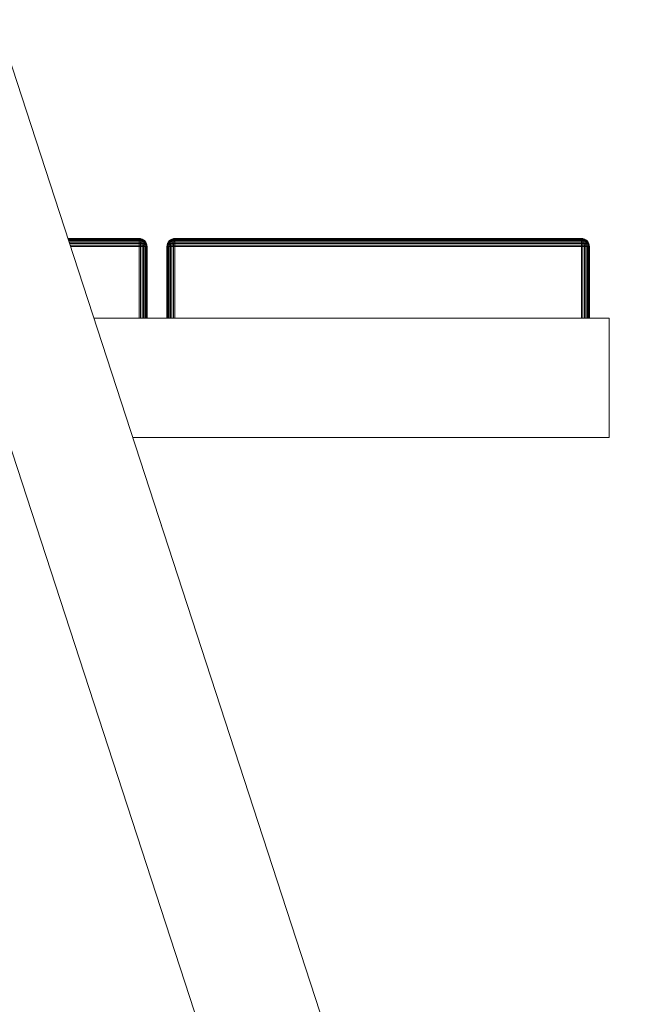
# Model space of a CAD drawing. Header units: millimetres. Extents: x -56182 to 286826, y -36685 to 98759.
# Tile 51 of 97: x -49352 to -49196, y 98 to 345. Entities that reach past the tile are written whole.
import ezdxf

# ---------------------------------------------------------------- set-up
doc = ezdxf.new("R2010")
doc.units = ezdxf.units.MM
doc.layers.add('Furniture-1', color=7, linetype='Continuous', lineweight=9, true_color=0xaaaaaa)
doc.layers.add('Kohvikutool-1', color=7, linetype='Continuous', lineweight=9, true_color=0xaaaaaa)

# ---------------------------------------------------------------- blocks, each defined once
blk = doc.blocks.new('MA_Kohvikultool - Kohvikutool_DWG-V232-Sisevaade 1')
at = {"layer": 'Kohvikutool-1'}
for p, q in [((-49196.13, -150), (-49357.54, 345)), ((-49379.31, 315), (-49227.69, -150)), ((-49321.68, 289.97), (-49339.6, 289.97)), ((-49339.56, 289.86), (-49321.68, 289.86)), ((-49339.5, 289.67), (-49321.68, 289.67)), ((-49321.31, 289.97), (-49321.68, 290)), ((-49321.68, 290), (-49321.31, 289.97)), ((-49321.64, 289.97), (-49321.68, 290)), ((-49321.64, 289.97), (-49321.68, 290)), ((-49321.61, 289.86), (-49321.68, 289.97)), ((-49321.68, 289.86), (-49321.68, 289.67)), ((-49321.68, 289.67), (-49321.48, 289.67)), ((-49321.68, 289.67), (-49321.68, 289.41)), ((-49321.48, 289.67), (-49321.68, 289.67)), ((-49321.61, 289.86), (-49321.48, 289.67)), ((-49321.61, 289.86), (-49321.48, 289.67)), ((-49321.54, 289.86), (-49321.27, 289.67)), ((-49321.48, 289.67), (-49321.54, 289.86)), ((-49321.48, 289.67), (-49321.41, 289.86)), ((-49321.48, 289.67), (-49321.42, 289.41)), ((-49321.27, 289.67), (-49321.48, 289.67)), ((-49321.42, 289.41), (-49321.48, 289.67)), ((-49321.48, 289.67), (-49321.27, 289.67)), ((-49321.41, 289.86), (-49321.08, 289.67)), ((-49321.41, 289.86), (-49321.27, 289.67)), ((-49321.41, 289.86), (-49321.27, 289.67)), ((-49321.31, 289.97), (-49320.94, 289.86)), ((-49321.31, 289.97), (-49320.94, 289.86)), ((-49321.27, 289.86), (-49320.9, 289.67)), ((-49321.27, 289.86), (-49321.08, 289.67)), ((-49321.27, 289.86), (-49321.27, 289.67)), ((-49321.27, 289.86), (-49321.08, 289.67)), ((-49321.27, 289.67), (-49321.16, 289.41)), ((-49321.08, 289.67), (-49321.27, 289.67)), ((-49321.27, 289.67), (-49321.16, 289.41)), ((-49321.27, 289.67), (-49321.08, 289.67)), ((-49321.16, 289.86), (-49320.76, 289.67)), ((-49321.16, 289.86), (-49320.9, 289.67)), ((-49321.16, 289.86), (-49321.08, 289.67)), ((-49321.16, 289.86), (-49320.9, 289.67)), ((-49321.08, 289.67), (-49320.9, 289.41)), ((-49320.9, 289.67), (-49321.08, 289.67)), ((-49321.08, 289.67), (-49320.9, 289.41)), ((-49321.08, 289.67), (-49320.9, 289.67)), ((-49321.06, 289.86), (-49320.66, 289.67)), ((-49321.06, 289.86), (-49320.76, 289.67)), ((-49321.06, 289.86), (-49320.9, 289.67)), ((-49321.06, 289.86), (-49320.76, 289.67)), ((-49320.6, 289.67), (-49320.99, 289.86)), ((-49320.99, 289.86), (-49320.66, 289.67)), ((-49320.99, 289.86), (-49320.76, 289.67)), ((-49320.99, 289.86), (-49320.66, 289.67)), ((-49320.95, 289.86), (-49320.66, 289.67)), ((-49320.95, 289.86), (-49320.6, 289.67)), ((-49320.58, 289.67), (-49320.94, 289.86)), ((-49320.94, 289.86), (-49320.58, 289.67)), ((-49320.94, 289.86), (-49320.6, 289.67)), ((-49320.94, 289.86), (-49320.6, 289.67)), ((-49320.9, 289.67), (-49320.68, 289.41)), ((-49320.76, 289.67), (-49320.9, 289.67)), ((-49320.9, 289.67), (-49320.68, 289.41)), ((-49320.9, 289.67), (-49320.76, 289.67)), ((-49320.76, 289.67), (-49320.49, 289.41)), ((-49320.66, 289.67), (-49320.76, 289.67)), ((-49320.76, 289.67), (-49320.49, 289.41)), ((-49320.76, 289.67), (-49320.66, 289.67)), ((-49320.66, 289.67), (-49320.36, 289.41)), ((-49320.6, 289.67), (-49320.66, 289.67)), ((-49320.66, 289.67), (-49320.36, 289.41)), ((-49320.66, 289.67), (-49320.6, 289.67)), ((-49320.29, 289.41), (-49320.6, 289.67)), ((-49320.58, 289.67), (-49320.6, 289.67)), ((-49320.6, 289.67), (-49320.29, 289.41)), ((-49320.6, 289.67), (-49320.58, 289.67)), ((-49320.26, 289.41), (-49320.58, 289.67)), ((-49320.58, 289.67), (-49320.26, 289.41)), ((-49313.77, 289.67), (-49314.09, 289.41)), ((-49314.09, 289.41), (-49313.77, 289.67)), ((-49313.75, 289.67), (-49314.07, 289.41)), ((-49314.07, 289.41), (-49313.75, 289.67)), ((-49313.69, 289.67), (-49313.99, 289.41)), ((-49313.69, 289.67), (-49313.99, 289.41)), ((-49313.59, 289.67), (-49313.86, 289.41)), ((-49313.59, 289.67), (-49313.86, 289.41)), ((-49313.41, 289.86), (-49313.77, 289.67)), ((-49313.77, 289.67), (-49313.41, 289.86)), ((-49313.77, 289.67), (-49313.75, 289.67)), ((-49313.77, 289.67), (-49313.75, 289.67)), ((-49313.75, 289.67), (-49313.4, 289.86)), ((-49313.41, 289.86), (-49313.75, 289.67)), ((-49313.75, 289.67), (-49313.36, 289.86)), ((-49313.41, 289.86), (-49313.75, 289.67)), ((-49313.69, 289.67), (-49313.75, 289.67)), ((-49313.75, 289.67), (-49313.69, 289.67)), ((-49313.36, 289.86), (-49313.69, 289.67)), ((-49313.4, 289.86), (-49313.69, 289.67)), ((-49313.36, 289.86), (-49313.69, 289.67)), ((-49313.29, 289.86), (-49313.69, 289.67)), ((-49313.59, 289.67), (-49313.69, 289.67)), ((-49313.69, 289.67), (-49313.59, 289.67)), ((-49313.45, 289.67), (-49313.68, 289.41)), ((-49313.45, 289.67), (-49313.68, 289.41)), ((-49313.29, 289.86), (-49313.59, 289.67)), ((-49313.36, 289.86), (-49313.59, 289.67)), ((-49313.29, 289.86), (-49313.59, 289.67)), ((-49313.2, 289.86), (-49313.59, 289.67)), ((-49313.45, 289.67), (-49313.59, 289.67)), ((-49313.59, 289.67), (-49313.45, 289.67)), ((-49313.2, 289.86), (-49313.45, 289.67)), ((-49313.29, 289.86), (-49313.45, 289.67)), ((-49313.2, 289.86), (-49313.45, 289.67)), ((-49313.08, 289.86), (-49313.45, 289.67)), ((-49313.28, 289.67), (-49313.45, 289.41)), ((-49313.28, 289.67), (-49313.45, 289.67)), ((-49313.28, 289.67), (-49313.45, 289.41)), ((-49313.45, 289.67), (-49313.28, 289.67)), ((-49313.41, 289.86), (-49313.04, 289.97)), ((-49313.41, 289.86), (-49313.04, 289.97)), ((-49313.08, 289.86), (-49313.28, 289.67)), ((-49313.2, 289.86), (-49313.28, 289.67)), ((-49313.08, 289.86), (-49313.28, 289.67)), ((-49312.95, 289.86), (-49313.28, 289.67)), ((-49313.08, 289.67), (-49313.28, 289.67)), ((-49313.28, 289.67), (-49313.08, 289.67)), ((-49313.08, 289.67), (-49313.2, 289.41)), ((-49313.08, 289.67), (-49313.2, 289.41)), ((-49312.95, 289.86), (-49313.08, 289.67)), ((-49313.08, 289.86), (-49313.08, 289.67)), ((-49312.95, 289.86), (-49313.08, 289.67)), ((-49312.81, 289.86), (-49313.08, 289.67)), ((-49312.88, 289.67), (-49313.08, 289.67)), ((-49313.08, 289.67), (-49312.88, 289.67)), ((-49313.04, 289.97), (-49312.68, 290)), ((-49313.04, 289.97), (-49312.68, 290)), ((-49312.88, 289.67), (-49312.95, 289.86)), ((-49312.93, 289.41), (-49312.88, 289.67)), ((-49312.88, 289.67), (-49312.93, 289.41)), ((-49312.68, 289.86), (-49312.88, 289.67)), ((-49312.81, 289.86), (-49312.88, 289.67)), ((-49312.68, 289.67), (-49312.88, 289.67)), ((-49312.88, 289.67), (-49312.68, 289.67)), ((-49312.68, 289.67), (-49312.81, 289.86)), ((-49312.68, 290), (-49312.68, 289.97)), ((-49312.68, 289.97), (-49312.68, 290)), ((-49210.43, 289.97), (-49312.68, 289.97)), ((-49312.68, 289.97), (-49312.68, 289.86)), ((-49210.43, 289.86), (-49312.68, 289.86)), ((-49312.68, 289.86), (-49312.68, 289.67)), ((-49210.43, 289.67), (-49312.68, 289.67)), ((-49312.68, 289.67), (-49312.68, 289.41)), ((-49210.43, 290), (-49210.06, 289.97)), ((-49210.43, 290), (-49210.06, 289.97)), ((-49210.39, 289.97), (-49210.43, 290)), ((-49210.39, 289.97), (-49210.43, 290)), ((-49210.43, 289.86), (-49210.39, 289.97)), ((-49210.43, 289.67), (-49210.36, 289.86)), ((-49210.43, 289.67), (-49210.29, 289.86)), ((-49210.43, 289.67), (-49210.36, 289.86)), ((-49210.43, 289.67), (-49210.23, 289.67)), ((-49210.43, 289.67), (-49210.43, 289.41)), ((-49210.43, 289.67), (-49210.23, 289.67)), ((-49210.29, 289.86), (-49210.02, 289.67)), ((-49210.29, 289.86), (-49210.23, 289.67)), ((-49210.23, 289.67), (-49210.16, 289.86)), ((-49210.22, 289.86), (-49210.23, 289.67)), ((-49210.23, 289.67), (-49210.17, 289.41)), ((-49210.02, 289.67), (-49210.23, 289.67)), ((-49210.17, 289.41), (-49210.23, 289.67)), ((-49210.23, 289.67), (-49210.02, 289.67)), ((-49210.16, 289.86), (-49209.83, 289.67)), ((-49210.16, 289.86), (-49210.02, 289.67)), ((-49210.16, 289.86), (-49210.02, 289.67)), ((-49209.69, 289.86), (-49210.06, 289.97)), ((-49209.69, 289.86), (-49210.06, 289.97)), ((-49210.02, 289.86), (-49209.65, 289.67)), ((-49210.02, 289.86), (-49209.83, 289.67)), ((-49210.02, 289.86), (-49210.02, 289.67)), ((-49210.02, 289.86), (-49209.83, 289.67)), ((-49210.02, 289.67), (-49209.91, 289.41)), ((-49209.83, 289.67), (-49210.02, 289.67)), ((-49210.02, 289.67), (-49209.91, 289.41)), ((-49210.02, 289.67), (-49209.83, 289.67)), ((-49209.91, 289.86), (-49209.51, 289.67)), ((-49209.91, 289.86), (-49209.65, 289.67)), ((-49209.91, 289.86), (-49209.83, 289.67)), ((-49209.91, 289.86), (-49209.65, 289.67)), ((-49209.83, 289.67), (-49209.65, 289.41)), ((-49209.65, 289.67), (-49209.83, 289.67)), ((-49209.83, 289.67), (-49209.65, 289.41)), ((-49209.83, 289.67), (-49209.65, 289.67)), ((-49209.81, 289.86), (-49209.41, 289.67)), ((-49209.81, 289.86), (-49209.51, 289.67)), ((-49209.81, 289.86), (-49209.65, 289.67)), ((-49209.81, 289.86), (-49209.51, 289.67)), ((-49209.35, 289.67), (-49209.74, 289.86)), ((-49209.74, 289.86), (-49209.41, 289.67)), ((-49209.74, 289.86), (-49209.51, 289.67)), ((-49209.74, 289.86), (-49209.41, 289.67)), ((-49209.72, 289.86), (-49209.35, 289.67)), ((-49209.33, 289.67), (-49209.7, 289.86)), ((-49209.7, 289.86), (-49209.41, 289.67)), ((-49209.7, 289.86), (-49209.35, 289.67)), ((-49209.33, 289.67), (-49209.7, 289.86)), ((-49209.33, 289.67), (-49209.69, 289.86)), ((-49209.33, 289.67), (-49209.69, 289.86)), ((-49209.65, 289.67), (-49209.43, 289.41)), ((-49209.51, 289.67), (-49209.65, 289.67)), ((-49209.65, 289.67), (-49209.43, 289.41)), ((-49209.65, 289.67), (-49209.51, 289.67)), ((-49209.51, 289.67), (-49209.24, 289.41)), ((-49209.41, 289.67), (-49209.51, 289.67)), ((-49209.51, 289.67), (-49209.24, 289.41)), ((-49209.51, 289.67), (-49209.41, 289.67)), ((-49209.41, 289.67), (-49209.11, 289.41)), ((-49209.35, 289.67), (-49209.41, 289.67)), ((-49209.41, 289.67), (-49209.11, 289.41)), ((-49209.41, 289.67), (-49209.35, 289.67)), ((-49209.04, 289.41), (-49209.35, 289.67)), ((-49209.35, 289.67), (-49209.33, 289.67)), ((-49209.35, 289.67), (-49209.04, 289.41)), ((-49209.33, 289.67), (-49209.35, 289.67)), ((-49209.01, 289.41), (-49209.33, 289.67)), ((-49209.33, 289.67), (-49209.01, 289.41)), ((-49339.42, 289.41), (-49321.68, 289.41)), ((-49339.31, 289.09), (-49321.68, 289.09)), ((-49339.19, 288.74), (-49321.68, 288.74)), ((-49339.07, 288.36), (-49321.68, 288.36)), ((-49321.68, 288), (-49338.95, 288)), ((-49321.68, 289.41), (-49321.42, 289.41)), ((-49321.68, 289.41), (-49321.68, 289.09)), ((-49321.42, 289.41), (-49321.68, 289.41)), ((-49321.68, 289.09), (-49321.37, 289.09)), ((-49321.68, 289.09), (-49321.68, 288.74)), ((-49321.37, 289.09), (-49321.68, 289.09)), ((-49321.68, 288.74), (-49321.34, 288.74)), ((-49321.68, 288.74), (-49321.68, 288.36)), ((-49321.34, 288.74), (-49321.68, 288.74)), ((-49321.32, 288.36), (-49321.68, 288.36)), ((-49321.68, 288.36), (-49321.68, 288)), ((-49321.32, 288.36), (-49321.68, 288.36)), ((-49321.68, 270), (-49321.68, 288)), ((-49321.68, 288), (-49321.31, 288)), ((-49321.42, 289.41), (-49321.37, 289.09)), ((-49321.16, 289.41), (-49321.42, 289.41)), ((-49321.37, 289.09), (-49321.42, 289.41)), ((-49321.42, 289.41), (-49321.16, 289.41)), ((-49321.37, 289.09), (-49321.34, 288.74)), ((-49321.06, 289.09), (-49321.37, 289.09)), ((-49321.34, 288.74), (-49321.37, 289.09)), ((-49321.37, 289.09), (-49321.06, 289.09)), ((-49321.34, 288.74), (-49321.32, 288.36)), ((-49320.99, 288.74), (-49321.34, 288.74)), ((-49321.32, 288.36), (-49321.34, 288.74)), ((-49321.34, 288.74), (-49320.99, 288.74)), ((-49321.32, 288.36), (-49320.95, 288.36)), ((-49321.31, 288), (-49321.32, 288.36)), ((-49320.95, 288.36), (-49321.32, 288.36)), ((-49321.32, 288.36), (-49321.31, 288)), ((-49321.31, 288), (-49320.94, 288)), ((-49321.31, 288), (-49321.31, 270)), ((-49321.16, 289.41), (-49321.06, 289.09)), ((-49320.9, 289.41), (-49321.16, 289.41)), ((-49321.16, 289.41), (-49321.06, 289.09)), ((-49321.16, 289.41), (-49320.9, 289.41)), ((-49321.06, 289.09), (-49320.99, 288.74)), ((-49320.76, 289.09), (-49321.06, 289.09)), ((-49321.06, 289.09), (-49320.99, 288.74)), ((-49321.06, 289.09), (-49320.76, 289.09)), ((-49320.99, 288.74), (-49320.95, 288.36)), ((-49320.66, 288.74), (-49320.99, 288.74)), ((-49320.99, 288.74), (-49320.95, 288.36)), ((-49320.99, 288.74), (-49320.66, 288.74)), ((-49320.95, 288.36), (-49320.6, 288.36)), ((-49320.94, 288), (-49320.95, 288.36)), ((-49320.6, 288.36), (-49320.95, 288.36)), ((-49320.95, 288.36), (-49320.94, 288)), ((-49320.94, 288), (-49320.58, 288)), ((-49320.94, 288), (-49320.94, 270)), ((-49320.9, 289.41), (-49320.76, 289.09)), ((-49320.68, 289.41), (-49320.9, 289.41)), ((-49320.9, 289.41), (-49320.76, 289.09)), ((-49320.9, 289.41), (-49320.68, 289.41)), ((-49320.76, 289.09), (-49320.66, 288.74)), ((-49320.49, 289.09), (-49320.76, 289.09)), ((-49320.76, 289.09), (-49320.66, 288.74)), ((-49320.76, 289.09), (-49320.49, 289.09)), ((-49320.68, 289.41), (-49320.49, 289.09)), ((-49320.49, 289.41), (-49320.68, 289.41)), ((-49320.68, 289.41), (-49320.49, 289.09)), ((-49320.68, 289.41), (-49320.49, 289.41)), ((-49320.66, 288.74), (-49320.6, 288.36)), ((-49320.36, 288.74), (-49320.66, 288.74)), ((-49320.66, 288.74), (-49320.6, 288.36)), ((-49320.66, 288.74), (-49320.36, 288.74)), ((-49320.6, 288.36), (-49320.29, 288.36)), ((-49320.58, 288), (-49320.6, 288.36)), ((-49320.29, 288.36), (-49320.6, 288.36)), ((-49320.6, 288.36), (-49320.58, 288)), ((-49320.58, 288), (-49320.26, 288)), ((-49320.58, 288), (-49320.58, 270)), ((-49320.49, 289.41), (-49320.28, 289.09)), ((-49320.36, 289.41), (-49320.49, 289.41)), ((-49320.49, 289.41), (-49320.28, 289.09)), ((-49320.49, 289.41), (-49320.36, 289.41)), ((-49320.49, 289.09), (-49320.36, 288.74)), ((-49320.28, 289.09), (-49320.49, 289.09)), ((-49320.49, 289.09), (-49320.36, 288.74)), ((-49320.49, 289.09), (-49320.28, 289.09)), ((-49320.36, 289.41), (-49320.12, 289.09)), ((-49320.29, 289.41), (-49320.36, 289.41)), ((-49320.36, 289.41), (-49320.12, 289.09)), ((-49320.36, 289.41), (-49320.29, 289.41)), ((-49320.36, 288.74), (-49320.29, 288.36)), ((-49320.12, 288.74), (-49320.36, 288.74)), ((-49320.36, 288.74), (-49320.29, 288.36)), ((-49320.36, 288.74), (-49320.12, 288.74)), ((-49320.03, 289.09), (-49320.29, 289.41)), ((-49320.26, 289.41), (-49320.29, 289.41)), ((-49320.29, 289.41), (-49320.03, 289.09)), ((-49320.29, 289.41), (-49320.26, 289.41)), ((-49320.29, 288.36), (-49320.03, 288.36)), ((-49320.26, 288), (-49320.29, 288.36)), ((-49320.03, 288.36), (-49320.29, 288.36)), ((-49320.29, 288.36), (-49320.26, 288)), ((-49320.28, 289.09), (-49320.12, 288.74)), ((-49320.12, 289.09), (-49320.28, 289.09)), ((-49320.28, 289.09), (-49320.12, 288.74)), ((-49320.28, 289.09), (-49320.12, 289.09)), ((-49320, 289.09), (-49320.26, 289.41)), ((-49320.26, 289.41), (-49320, 289.09)), ((-49320.26, 288), (-49320, 288)), ((-49320, 288), (-49320.26, 288)), ((-49320.26, 288), (-49320.26, 270)), ((-49320.12, 289.09), (-49319.95, 288.74)), ((-49320.03, 289.09), (-49320.12, 289.09)), ((-49320.12, 289.09), (-49319.95, 288.74)), ((-49320.12, 289.09), (-49320.03, 289.09)), ((-49320.12, 288.74), (-49320.03, 288.36)), ((-49319.95, 288.74), (-49320.12, 288.74)), ((-49320.12, 288.74), (-49320.03, 288.36)), ((-49320.12, 288.74), (-49319.95, 288.74)), ((-49319.85, 288.74), (-49320.03, 289.09)), ((-49320, 289.09), (-49320.03, 289.09)), ((-49320.03, 289.09), (-49319.85, 288.74)), ((-49320.03, 289.09), (-49320, 289.09)), ((-49320.03, 288.36), (-49319.85, 288.36)), ((-49320, 288), (-49320.03, 288.36)), ((-49319.85, 288.36), (-49320.03, 288.36)), ((-49320.03, 288.36), (-49320, 288)), ((-49319.82, 288.74), (-49320, 289.09)), ((-49320, 289.09), (-49319.82, 288.74)), ((-49320, 288), (-49319.82, 288)), ((-49319.82, 288), (-49320, 288)), ((-49320, 270), (-49320, 288)), ((-49320, 288), (-49320, 270)), ((-49319.95, 288.74), (-49319.85, 288.36)), ((-49319.85, 288.74), (-49319.95, 288.74)), ((-49319.95, 288.74), (-49319.85, 288.36)), ((-49319.95, 288.74), (-49319.85, 288.74)), ((-49319.74, 288.36), (-49319.85, 288.74)), ((-49319.82, 288.74), (-49319.85, 288.74)), ((-49319.85, 288.74), (-49319.74, 288.36)), ((-49319.85, 288.74), (-49319.82, 288.74)), ((-49319.85, 288.36), (-49319.74, 288.36)), ((-49319.82, 288), (-49319.85, 288.36)), ((-49319.74, 288.36), (-49319.85, 288.36)), ((-49319.85, 288.36), (-49319.82, 288)), ((-49319.71, 288.36), (-49319.82, 288.74)), ((-49319.82, 288.74), (-49319.71, 288.36)), ((-49319.82, 288), (-49319.71, 288)), ((-49319.71, 288), (-49319.82, 288)), ((-49319.82, 288), (-49319.82, 270)), ((-49319.82, 288), (-49319.82, 270)), ((-49319.71, 288), (-49319.74, 288.36)), ((-49319.71, 288.36), (-49319.74, 288.36)), ((-49319.74, 288.36), (-49319.71, 288)), ((-49319.74, 288.36), (-49319.71, 288.36)), ((-49319.71, 288.36), (-49319.68, 288)), ((-49319.68, 288), (-49319.71, 288.36)), ((-49319.71, 288), (-49319.68, 288)), ((-49319.68, 288), (-49319.71, 288)), ((-49319.71, 270), (-49319.71, 288)), ((-49319.71, 270), (-49319.71, 288)), ((-49319.68, 270), (-49319.68, 288)), ((-49319.68, 288), (-49319.68, 270)), ((-49314.64, 288.36), (-49314.68, 288)), ((-49314.68, 288), (-49314.64, 288.36)), ((-49314.68, 288), (-49314.64, 288)), ((-49314.64, 288), (-49314.68, 288)), ((-49314.68, 288), (-49314.68, 270)), ((-49314.68, 270), (-49314.68, 288)), ((-49314.54, 288.74), (-49314.64, 288.36)), ((-49314.64, 288.36), (-49314.54, 288.74)), ((-49314.64, 288.36), (-49314.61, 288.36)), ((-49314.64, 288), (-49314.61, 288.36)), ((-49314.61, 288.36), (-49314.64, 288.36)), ((-49314.61, 288.36), (-49314.64, 288)), ((-49314.64, 288), (-49314.54, 288)), ((-49314.54, 288), (-49314.64, 288)), ((-49314.64, 288), (-49314.64, 270)), ((-49314.64, 270), (-49314.64, 288)), ((-49314.51, 288.74), (-49314.61, 288.36)), ((-49314.61, 288.36), (-49314.51, 288.74)), ((-49314.61, 288.36), (-49314.51, 288.36)), ((-49314.51, 288.36), (-49314.61, 288.36)), ((-49314.35, 289.09), (-49314.54, 288.74)), ((-49314.54, 288.74), (-49314.35, 289.09)), ((-49314.54, 288.74), (-49314.51, 288.74)), ((-49314.51, 288.74), (-49314.54, 288.74)), ((-49314.54, 288), (-49314.51, 288.36)), ((-49314.51, 288.36), (-49314.54, 288)), ((-49314.54, 288), (-49314.35, 288)), ((-49314.35, 288), (-49314.54, 288)), ((-49314.54, 288), (-49314.54, 270)), ((-49314.54, 288), (-49314.54, 270)), ((-49314.32, 289.09), (-49314.51, 288.74)), ((-49314.51, 288.74), (-49314.32, 289.09)), ((-49314.41, 288.74), (-49314.51, 288.36)), ((-49314.41, 288.74), (-49314.51, 288.74)), ((-49314.41, 288.74), (-49314.51, 288.36)), ((-49314.51, 288.74), (-49314.41, 288.74)), ((-49314.51, 288.36), (-49314.32, 288.36)), ((-49314.32, 288.36), (-49314.51, 288.36)), ((-49314.23, 289.09), (-49314.41, 288.74)), ((-49314.23, 289.09), (-49314.41, 288.74)), ((-49314.23, 288.74), (-49314.41, 288.74)), ((-49314.41, 288.74), (-49314.23, 288.74)), ((-49314.09, 289.41), (-49314.35, 289.09)), ((-49314.35, 289.09), (-49314.09, 289.41)), ((-49314.35, 289.09), (-49314.32, 289.09)), ((-49314.32, 289.09), (-49314.35, 289.09)), ((-49314.35, 288), (-49314.32, 288.36)), ((-49314.32, 288.36), (-49314.35, 288)), ((-49314.35, 288), (-49314.09, 288)), ((-49314.09, 288), (-49314.35, 288)), ((-49314.35, 288), (-49314.35, 270)), ((-49314.35, 288), (-49314.35, 270)), ((-49314.07, 289.41), (-49314.32, 289.09)), ((-49314.32, 289.09), (-49314.07, 289.41)), ((-49314.23, 289.09), (-49314.32, 289.09)), ((-49314.32, 289.09), (-49314.23, 289.09)), ((-49314.23, 288.74), (-49314.32, 288.36)), ((-49314.23, 288.74), (-49314.32, 288.36)), ((-49314.32, 288.36), (-49314.07, 288.36)), ((-49314.07, 288.36), (-49314.32, 288.36)), ((-49313.99, 289.41), (-49314.23, 289.09)), ((-49313.99, 289.41), (-49314.23, 289.09)), ((-49314.08, 289.09), (-49314.23, 288.74)), ((-49314.08, 289.09), (-49314.23, 289.09)), ((-49314.08, 289.09), (-49314.23, 288.74)), ((-49314.23, 289.09), (-49314.08, 289.09)), ((-49313.99, 288.74), (-49314.23, 288.74)), ((-49314.23, 288.74), (-49313.99, 288.74)), ((-49314.09, 289.41), (-49314.07, 289.41)), ((-49314.09, 289.41), (-49314.07, 289.41)), ((-49314.09, 288), (-49314.07, 288.36)), ((-49314.07, 288.36), (-49314.09, 288)), ((-49314.09, 288), (-49313.77, 288)), ((-49314.09, 288), (-49314.09, 270)), ((-49313.86, 289.41), (-49314.08, 289.09)), ((-49313.86, 289.41), (-49314.08, 289.09)), ((-49313.86, 289.09), (-49314.08, 289.09)), ((-49314.08, 289.09), (-49313.86, 289.09)), ((-49313.99, 289.41), (-49314.07, 289.41)), ((-49314.07, 289.41), (-49313.99, 289.41)), ((-49313.99, 288.74), (-49314.07, 288.36)), ((-49313.99, 288.74), (-49314.07, 288.36)), ((-49314.07, 288.36), (-49313.75, 288.36)), ((-49313.75, 288.36), (-49314.07, 288.36)), ((-49313.86, 289.41), (-49313.99, 289.41)), ((-49313.99, 289.41), (-49313.86, 289.41)), ((-49313.86, 289.09), (-49313.99, 288.74)), ((-49313.86, 289.09), (-49313.99, 288.74)), ((-49313.69, 288.74), (-49313.99, 288.74)), ((-49313.99, 288.74), (-49313.69, 288.74)), ((-49313.68, 289.41), (-49313.86, 289.09)), ((-49313.68, 289.41), (-49313.86, 289.41)), ((-49313.68, 289.41), (-49313.86, 289.09)), ((-49313.86, 289.41), (-49313.68, 289.41)), ((-49313.59, 289.09), (-49313.86, 289.09)), ((-49313.86, 289.09), (-49313.59, 289.09)), ((-49313.77, 288), (-49313.75, 288.36)), ((-49313.75, 288.36), (-49313.77, 288)), ((-49313.77, 288), (-49313.41, 288)), ((-49313.77, 288), (-49313.77, 270)), ((-49313.69, 288.74), (-49313.75, 288.36)), ((-49313.69, 288.74), (-49313.75, 288.36)), ((-49313.75, 288.36), (-49313.4, 288.36)), ((-49313.4, 288.36), (-49313.75, 288.36)), ((-49313.59, 289.09), (-49313.69, 288.74)), ((-49313.59, 289.09), (-49313.69, 288.74)), ((-49313.36, 288.74), (-49313.69, 288.74)), ((-49313.69, 288.74), (-49313.36, 288.74)), ((-49313.45, 289.41), (-49313.68, 289.41)), ((-49313.68, 289.41), (-49313.45, 289.41)), ((-49313.45, 289.41), (-49313.59, 289.09)), ((-49313.45, 289.41), (-49313.59, 289.09)), ((-49313.29, 289.09), (-49313.59, 289.09)), ((-49313.59, 289.09), (-49313.29, 289.09)), ((-49313.2, 289.41), (-49313.45, 289.41)), ((-49313.45, 289.41), (-49313.2, 289.41)), ((-49313.41, 288), (-49313.4, 288.36)), ((-49313.4, 288.36), (-49313.41, 288)), ((-49313.41, 288), (-49313.04, 288)), ((-49313.41, 288), (-49313.41, 270)), ((-49313.36, 288.74), (-49313.4, 288.36)), ((-49313.36, 288.74), (-49313.4, 288.36)), ((-49313.4, 288.36), (-49313.03, 288.36)), ((-49313.03, 288.36), (-49313.4, 288.36)), ((-49313.29, 289.09), (-49313.36, 288.74)), ((-49313.29, 289.09), (-49313.36, 288.74)), ((-49313.02, 288.74), (-49313.36, 288.74)), ((-49313.36, 288.74), (-49313.02, 288.74)), ((-49313.2, 289.41), (-49313.29, 289.09)), ((-49313.2, 289.41), (-49313.29, 289.09)), ((-49312.98, 289.09), (-49313.29, 289.09)), ((-49313.29, 289.09), (-49312.98, 289.09)), ((-49312.93, 289.41), (-49313.2, 289.41)), ((-49313.2, 289.41), (-49312.93, 289.41)), ((-49313.04, 288), (-49313.03, 288.36)), ((-49313.03, 288.36), (-49313.04, 288)), ((-49313.04, 288), (-49312.68, 288)), ((-49313.04, 270), (-49313.04, 288)), ((-49313.03, 288.36), (-49313.02, 288.74)), ((-49313.02, 288.74), (-49313.03, 288.36)), ((-49312.68, 288.36), (-49313.03, 288.36)), ((-49313.03, 288.36), (-49312.68, 288.36)), ((-49313.02, 288.74), (-49312.98, 289.09)), ((-49312.98, 289.09), (-49313.02, 288.74)), ((-49312.68, 288.74), (-49313.02, 288.74)), ((-49313.02, 288.74), (-49312.68, 288.74)), ((-49312.98, 289.09), (-49312.93, 289.41)), ((-49312.93, 289.41), (-49312.98, 289.09)), ((-49312.68, 289.09), (-49312.98, 289.09)), ((-49312.98, 289.09), (-49312.68, 289.09)), ((-49312.68, 289.41), (-49312.93, 289.41)), ((-49312.93, 289.41), (-49312.68, 289.41)), ((-49210.43, 289.41), (-49312.68, 289.41)), ((-49312.68, 289.41), (-49312.68, 289.09)), ((-49312.68, 289.09), (-49210.43, 289.09)), ((-49312.68, 289.09), (-49312.68, 288.74)), ((-49312.68, 288.74), (-49312.68, 288.36)), ((-49210.43, 288.74), (-49312.68, 288.74)), ((-49312.68, 288.36), (-49210.43, 288.36)), ((-49312.68, 288.36), (-49312.68, 288)), ((-49210.43, 288), (-49312.68, 288)), ((-49312.68, 288), (-49312.68, 270)), ((-49210.43, 289.41), (-49210.17, 289.41)), ((-49210.43, 289.41), (-49210.43, 289.09)), ((-49210.43, 289.41), (-49210.17, 289.41)), ((-49210.43, 289.09), (-49210.12, 289.09)), ((-49210.43, 289.09), (-49210.43, 288.74)), ((-49210.43, 289.09), (-49210.12, 289.09)), ((-49210.43, 288.74), (-49210.43, 288.36)), ((-49210.09, 288.74), (-49210.43, 288.74)), ((-49210.43, 288.74), (-49210.09, 288.74)), ((-49210.07, 288.36), (-49210.43, 288.36)), ((-49210.43, 288.36), (-49210.43, 288)), ((-49210.43, 288.36), (-49210.07, 288.36)), ((-49210.43, 270), (-49210.43, 288)), ((-49210.43, 288), (-49210.06, 288)), ((-49210.17, 289.41), (-49210.12, 289.09)), ((-49209.91, 289.41), (-49210.17, 289.41)), ((-49210.12, 289.09), (-49210.17, 289.41)), ((-49210.17, 289.41), (-49209.91, 289.41)), ((-49210.12, 289.09), (-49210.09, 288.74)), ((-49209.81, 289.09), (-49210.12, 289.09)), ((-49210.09, 288.74), (-49210.12, 289.09)), ((-49210.12, 289.09), (-49209.81, 289.09)), ((-49210.09, 288.74), (-49210.07, 288.36)), ((-49209.74, 288.74), (-49210.09, 288.74)), ((-49210.07, 288.36), (-49210.09, 288.74)), ((-49210.09, 288.74), (-49209.74, 288.74)), ((-49210.07, 288.36), (-49209.7, 288.36)), ((-49210.07, 288.36), (-49210.06, 288)), ((-49209.7, 288.36), (-49210.07, 288.36)), ((-49210.06, 288), (-49210.07, 288.36)), ((-49210.06, 288), (-49209.69, 288)), ((-49210.06, 288), (-49210.06, 270)), ((-49209.91, 289.41), (-49209.81, 289.09)), ((-49209.65, 289.41), (-49209.91, 289.41)), ((-49209.91, 289.41), (-49209.81, 289.09)), ((-49209.91, 289.41), (-49209.65, 289.41)), ((-49209.81, 289.09), (-49209.74, 288.74)), ((-49209.51, 289.09), (-49209.81, 289.09)), ((-49209.81, 289.09), (-49209.74, 288.74)), ((-49209.81, 289.09), (-49209.51, 289.09)), ((-49209.74, 288.74), (-49209.7, 288.36)), ((-49209.41, 288.74), (-49209.74, 288.74)), ((-49209.74, 288.74), (-49209.7, 288.36)), ((-49209.74, 288.74), (-49209.41, 288.74)), ((-49209.7, 288.36), (-49209.35, 288.36)), ((-49209.7, 288.36), (-49209.69, 288)), ((-49209.35, 288.36), (-49209.7, 288.36)), ((-49209.69, 288), (-49209.7, 288.36)), ((-49209.69, 288), (-49209.33, 288)), ((-49209.69, 270), (-49209.69, 288)), ((-49209.65, 289.41), (-49209.51, 289.09)), ((-49209.43, 289.41), (-49209.65, 289.41)), ((-49209.65, 289.41), (-49209.51, 289.09)), ((-49209.65, 289.41), (-49209.43, 289.41)), ((-49209.51, 289.09), (-49209.41, 288.74)), ((-49209.24, 289.09), (-49209.51, 289.09)), ((-49209.51, 289.09), (-49209.41, 288.74)), ((-49209.51, 289.09), (-49209.24, 289.09)), ((-49209.43, 289.41), (-49209.24, 289.09)), ((-49209.24, 289.41), (-49209.43, 289.41)), ((-49209.43, 289.41), (-49209.24, 289.09)), ((-49209.43, 289.41), (-49209.24, 289.41)), ((-49209.41, 288.74), (-49209.35, 288.36)), ((-49209.11, 288.74), (-49209.41, 288.74)), ((-49209.41, 288.74), (-49209.35, 288.36)), ((-49209.41, 288.74), (-49209.11, 288.74)), ((-49209.35, 288.36), (-49209.04, 288.36)), ((-49209.35, 288.36), (-49209.33, 288)), ((-49209.04, 288.36), (-49209.35, 288.36)), ((-49209.33, 288), (-49209.35, 288.36)), ((-49209.33, 288), (-49209.01, 288)), ((-49209.33, 270), (-49209.33, 288)), ((-49209.24, 289.41), (-49209.03, 289.09)), ((-49209.11, 289.41), (-49209.24, 289.41)), ((-49209.24, 289.41), (-49209.03, 289.09)), ((-49209.24, 289.41), (-49209.11, 289.41)), ((-49209.24, 289.09), (-49209.11, 288.74)), ((-49209.03, 289.09), (-49209.24, 289.09)), ((-49209.24, 289.09), (-49209.11, 288.74)), ((-49209.24, 289.09), (-49209.03, 289.09)), ((-49209.11, 289.41), (-49208.87, 289.09)), ((-49209.04, 289.41), (-49209.11, 289.41)), ((-49209.11, 289.41), (-49208.87, 289.09)), ((-49209.11, 289.41), (-49209.04, 289.41)), ((-49209.11, 288.74), (-49209.04, 288.36)), ((-49208.87, 288.74), (-49209.11, 288.74)), ((-49209.11, 288.74), (-49209.04, 288.36)), ((-49209.11, 288.74), (-49208.87, 288.74)), ((-49208.78, 289.09), (-49209.04, 289.41)), ((-49209.04, 289.41), (-49209.01, 289.41)), ((-49209.04, 289.41), (-49208.78, 289.09)), ((-49209.01, 289.41), (-49209.04, 289.41)), ((-49209.04, 288.36), (-49208.78, 288.36)), ((-49209.04, 288.36), (-49209.01, 288)), ((-49208.78, 288.36), (-49209.04, 288.36)), ((-49209.01, 288), (-49209.04, 288.36)), ((-49209.03, 289.09), (-49208.87, 288.74)), ((-49208.87, 289.09), (-49209.03, 289.09)), ((-49209.03, 289.09), (-49208.87, 288.74)), ((-49209.03, 289.09), (-49208.87, 289.09)), ((-49209.01, 289.41), (-49208.75, 289.09)), ((-49208.75, 289.09), (-49209.01, 289.41)), ((-49209.01, 288), (-49208.75, 288)), ((-49208.75, 288), (-49209.01, 288)), ((-49209.01, 270), (-49209.01, 288)), ((-49208.87, 289.09), (-49208.7, 288.74)), ((-49208.78, 289.09), (-49208.87, 289.09)), ((-49208.87, 289.09), (-49208.7, 288.74)), ((-49208.87, 289.09), (-49208.78, 289.09)), ((-49208.87, 288.74), (-49208.78, 288.36)), ((-49208.7, 288.74), (-49208.87, 288.74)), ((-49208.87, 288.74), (-49208.78, 288.36)), ((-49208.87, 288.74), (-49208.7, 288.74)), ((-49208.6, 288.74), (-49208.78, 289.09)), ((-49208.78, 289.09), (-49208.75, 289.09)), ((-49208.78, 289.09), (-49208.6, 288.74)), ((-49208.75, 289.09), (-49208.78, 289.09)), ((-49208.78, 288.36), (-49208.6, 288.36)), ((-49208.78, 288.36), (-49208.75, 288)), ((-49208.6, 288.36), (-49208.78, 288.36)), ((-49208.75, 288), (-49208.78, 288.36)), ((-49208.75, 289.09), (-49208.57, 288.74)), ((-49208.57, 288.74), (-49208.75, 289.09)), ((-49208.75, 288), (-49208.57, 288)), ((-49208.57, 288), (-49208.75, 288)), ((-49208.75, 270), (-49208.75, 288)), ((-49208.75, 270), (-49208.75, 288)), ((-49208.7, 288.74), (-49208.6, 288.36)), ((-49208.6, 288.74), (-49208.7, 288.74)), ((-49208.7, 288.74), (-49208.6, 288.36)), ((-49208.7, 288.74), (-49208.6, 288.74)), ((-49208.49, 288.36), (-49208.6, 288.74)), ((-49208.6, 288.74), (-49208.57, 288.74)), ((-49208.6, 288.74), (-49208.49, 288.36)), ((-49208.57, 288.74), (-49208.6, 288.74)), ((-49208.6, 288.36), (-49208.49, 288.36)), ((-49208.6, 288.36), (-49208.57, 288)), ((-49208.49, 288.36), (-49208.6, 288.36)), ((-49208.57, 288), (-49208.6, 288.36)), ((-49208.57, 288.74), (-49208.46, 288.36)), ((-49208.46, 288.36), (-49208.57, 288.74)), ((-49208.57, 288), (-49208.46, 288)), ((-49208.46, 288), (-49208.57, 288)), ((-49208.57, 288), (-49208.57, 270)), ((-49208.57, 270), (-49208.57, 288)), ((-49208.49, 288.36), (-49208.46, 288.36)), ((-49208.49, 288.36), (-49208.46, 288)), ((-49208.46, 288.36), (-49208.49, 288.36)), ((-49208.46, 288), (-49208.49, 288.36)), ((-49208.46, 288.36), (-49208.43, 288)), ((-49208.43, 288), (-49208.46, 288.36)), ((-49208.46, 288), (-49208.43, 288)), ((-49208.43, 288), (-49208.46, 288)), ((-49208.46, 270), (-49208.46, 288)), ((-49208.46, 270), (-49208.46, 288)), ((-49208.43, 270), (-49208.43, 288)), ((-49208.43, 288), (-49208.43, 270)), ((-49203.43, 270), (-49333.08, 270)), ((-49203.43, 240), (-49203.43, 270)), ((-49203.43, 270), (-49203.43, 240)), ((-49323.3, 240), (-49203.43, 240))]:
    blk.add_line(p, q, dxfattribs=at)
blk = doc.blocks.new('MA_Kohvikultool - MA_Kohvikultool-V233-Sisevaade 1')
blk.add_blockref('MA_Kohvikultool - Kohvikutool_DWG-V232-Sisevaade 1', (0, 0))

msp = doc.modelspace()

# ---------------------------------------------------------------- block references
at = {"layer": 'Furniture-1'}
msp.add_blockref('MA_Kohvikultool - MA_Kohvikultool-V233-Sisevaade 1', (0, 0), dxfattribs=at)

doc.saveas('drawing.dxf')
